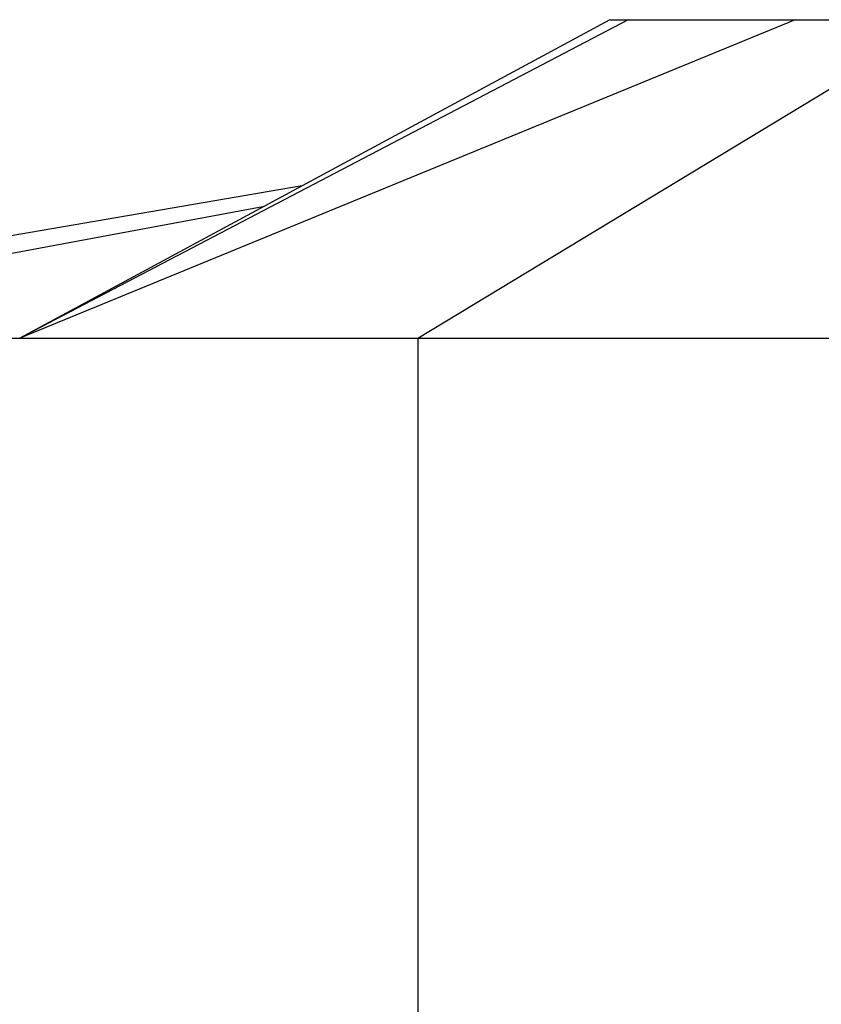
# Model space of a CAD drawing. Header units: millimetres. Extents: x 0 to 2550, y 0 to 1188.
# Tile 193 of 221: x 1434 to 1454, y 592 to 617. Entities that reach past the tile are written whole.
import ezdxf

# ---------------------------------------------------------------- set-up
doc = ezdxf.new("R2010")
doc.units = ezdxf.units.MM
doc.header["$LTSCALE"] = 46.255
doc.layers.get('0').update_dxf_attribs({"linetype": 'CONTINUOUS'})
doc.layers.add('M2000801_PBL10', color=7, linetype='CONTINUOUS')

# ---------------------------------------------------------------- blocks, each defined once
blk = doc.blocks.new('DDDD')
at = {"layer": 'M2000801_PBL10', "color": 2}
for p, q in [((2007.523, 3282.14), (1969.319, 3262.14)), ((2018.005, 3282.14), (1969.319, 3262.14)), ((1994.319, 3262.14), (2027.352, 3282.14)), ((1984.591, 3270.386), (1940.232, 3262.14)), ((1994.319, 3262.14), (1994.319, 3212.14))]:
    blk.add_line(p, q, dxfattribs=at)
at = {"layer": 'M2000801_PBL10', "color": 7}
for p, q in [((2006.359, 3282.14), (1969.32, 3262.14)), ((2006.361, 3282.14), (2226.825, 3282.14)), ((1987.044, 3271.71), (1967.152, 3268.291)), ((1940.232, 3262.14), (2334.215, 3262.14))]:
    blk.add_line(p, q, dxfattribs=at)

msp = doc.modelspace()

# ---------------------------------------------------------------- block references
at = {"xscale": 0.4, "yscale": 0.4, "zscale": 0.4}
msp.add_blockref('DDDD', (645.9319, -695.924), dxfattribs=at)

doc.saveas('drawing.dxf')
